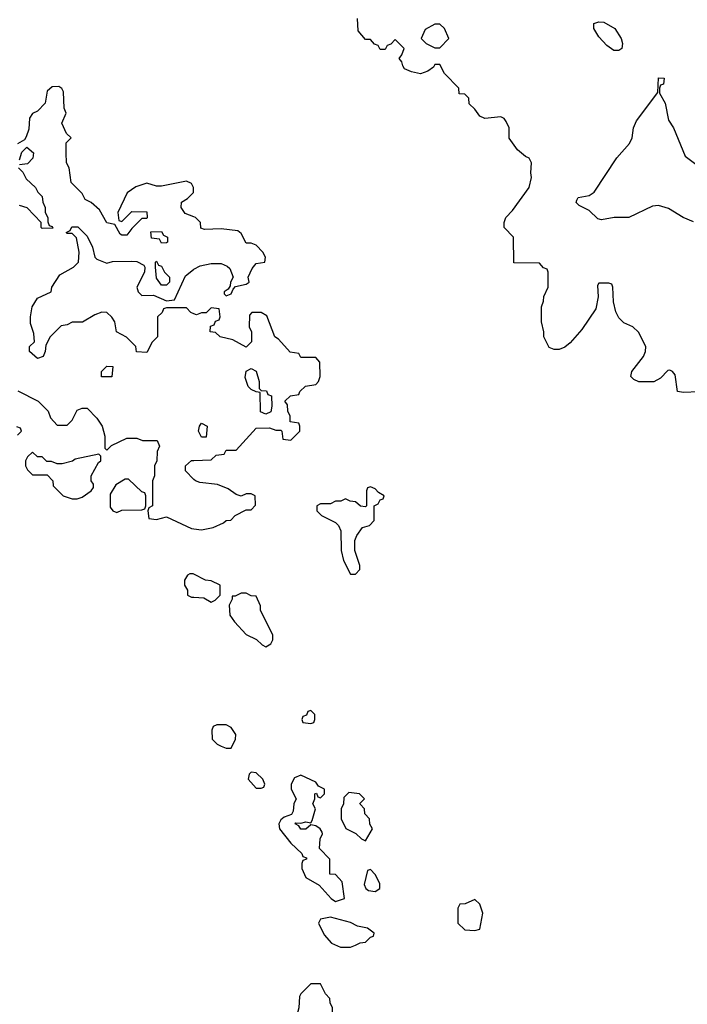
# Model space of a CAD drawing. Header units: inches. Extents: x 2710684 to 2828758, y 857022 to 965663.
# Tile 48 of 256: x 2739299 to 2741985, y 885624 to 889586. Entities that reach past the tile are written whole.
import ezdxf

# ---------------------------------------------------------------- set-up
doc = ezdxf.new("R2010")
doc.units = ezdxf.units.IN
doc.header["$MEASUREMENT"] = 0
doc.layers.add('C7838', color=7, linetype='Continuous')
doc.layers.add('C7848', color=7, linetype='Continuous')

msp = doc.modelspace()

# ---------------------------------------------------------------- linework, layer by layer
at = {"layer": 'C7838', "color": 4, "elevation": 16}
for points in [[(2740000, 888792.2), (2739965.2, 888805.2), (2739948.7, 888830), (2739950, 888852), (2739973.6, 888866.4), (2739998, 888890), (2739998, 888910), (2739990, 888926), (2739970, 888935.3), (2739870, 888915.3), (2739850, 888915.3), (2739810, 888928), (2739766.4, 888913.6), (2739731.6, 888888.4), (2739694, 888810), (2739698, 888778), (2739710, 888774), (2739750, 888814), (2739810, 888812), (2739812, 888790), (2739810, 888786), (2739790, 888786), (2739750, 888746), (2739730, 888718), (2739710, 888718), (2739703.1, 888723.1), (2739682, 888762), (2739650, 888768), (2739620.4, 888820.4), (2739586, 888850), (2739562, 888862), (2739550, 888886), (2739506, 888930), (2739498, 888990), (2739488, 889010), (2739486, 889050), (2739486, 889090), (2739506, 889110), (2739487.3, 889127.3), (2739468.7, 889168.7), (2739486, 889210), (2739478, 889230), (2739475.3, 889295.3), (2739468.4, 889308.4), (2739456.4, 889316.4), (2739430, 889315.3), (2739410, 889298), (2739402, 889250), (2739370, 889218), (2739350, 889208), (2739338, 889190), (2739335.3, 889144.7), (2739325.4, 889114.6), (2739318, 889102), (2739290, 889086)], [(2739298, 889022), (2739307.3, 889052.7), (2739327.3, 889072.7), (2739354, 889050), (2739352, 889028), (2739330, 889006), (2739298, 889002)], [(2739294, 888990), (2739312, 888972), (2739325.4, 888945.4), (2739362, 888910), (2739371.6, 888891.6), (2739390, 888874), (2739391.6, 888851.6), (2739402, 888830), (2739402, 888810), (2739412, 888790), (2739412.7, 888772.7), (2739418, 888758), (2739430, 888754), (2739432.7, 888747.3), (2739390, 888746), (2739386, 888750), (2739386, 888770), (2739328.9, 888828.9), (2739298, 888838)], [(2740000, 888402.1), (2739987.3, 888407.3), (2739970, 888426), (2739890, 888426), (2739878, 888422), (2739872.7, 888407.3), (2739854, 888390), (2739854, 888310), (2739831.6, 888288.4), (2739810, 888246), (2739768.9, 888248.9), (2739766, 888270), (2739728.4, 888308.4), (2739688, 888330), (2739682, 888370), (2739670, 888388), (2739650, 888408), (2739630, 888408.7), (2739602, 888398), (2739551.1, 888368.9), (2739510, 888368), (2739490, 888358), (2739466.4, 888353.6), (2739422, 888310), (2739403.6, 888276.4), (2739402, 888250), (2739394, 888230), (2739370, 888222), (2739338, 888250), (2739338, 888270), (2739358, 888290), (2739356.4, 888323.6), (2739343.1, 888363.1), (2739342, 888390), (2739349, 888430), (2739370, 888464.7), (2739426, 888490), (2739428.7, 888510), (2739460.7, 888559.3), (2739515.3, 888590), (2739535.3, 888610), (2739538, 888650), (2739527.3, 888707.3), (2739510, 888726), (2739490, 888726), (2739486, 888730), (2739502, 888738), (2739508.4, 888751.6), (2739532.7, 888752.7), (2739570, 888714), (2739592, 888670), (2739602, 888630), (2739610, 888622), (2739650, 888606), (2739672.7, 888612.7), (2739750, 888614), (2739770, 888612), (2739798, 888598), (2739802, 888590), (2739801, 888570), (2739770.8, 888510), (2739776, 888490), (2739790, 888476), (2739836.9, 888476.9), (2739890, 888454), (2739922, 888458), (2739965.6, 888554.4), (2739999, 888581), (2740000, 888581.5)], [(2739291.6, 888091.6), (2739374, 888050), (2739414, 888010), (2739423.6, 887983.6), (2739450, 887954), (2739490, 887954), (2739510, 887974), (2739530, 888014), (2739550, 888022), (2739570, 888022), (2739610, 887982), (2739631.3, 887950), (2739641, 887910), (2739642, 887862), (2739650, 887854), (2739668.4, 887871.6), (2739730, 887902), (2739770, 887902), (2739792.7, 887892.7), (2739852.7, 887892.7), (2739862, 887870), (2739851.6, 887848.4), (2739851.3, 887810), (2739842, 887790), (2739842, 887750), (2739834, 887730), (2739834, 887630), (2739818, 887622), (2739814, 887610), (2739818, 887578), (2739850, 887574), (2739890, 887584.7), (2739990, 887538), (2740000, 887536.7)], [(2739290, 887914), (2739306, 887930), (2739302, 887942), (2739287.3, 887947.3)], [(2740000, 887736), (2739966, 887770), (2739966, 887790), (2739990, 887812), (2740000, 887812.3)], [(2740000, 887354.5), (2739996.4, 887356.4), (2739983.6, 887356.4), (2739974, 887350), (2739962, 887330), (2739962, 887310), (2739974, 887290), (2739974, 887270), (2739990, 887262), (2740000, 887261.5)]]:
    msp.add_lwpolyline(points, dxfattribs=at)
for points in [[(2739870, 888686), (2739862, 888702), (2739830, 888706), (2739827.3, 888732.7), (2739870, 888734), (2739878, 888718), (2739894, 888710), (2739894, 888690), (2739890, 888688)], [(2739870, 888518), (2739850, 888546), (2739846, 888590), (2739846, 888610), (2739850, 888614), (2739858, 888598), (2739870, 888594), (2739882, 888570), (2739902, 888550), (2739902, 888530), (2739890, 888518)], [(2739670, 888148), (2739628.4, 888148.4), (2739628, 888170), (2739650, 888192), (2739674, 888190)], [(2739350, 887846), (2739330, 887826), (2739322, 887810), (2739322, 887790), (2739330, 887774), (2739350, 887754), (2739410, 887754), (2739432, 887730), (2739434, 887710), (2739474, 887670), (2739510, 887658), (2739530, 887658), (2739550, 887664.7), (2739586, 887690), (2739596.4, 887703.6), (2739596.4, 887716.4), (2739586, 887730), (2739586, 887750), (2739616.4, 887803.6), (2739626, 887810), (2739626, 887830), (2739618, 887838), (2739522.8, 887817.2), (2739511, 887809), (2739470, 887798), (2739450, 887798), (2739427.3, 887807.3), (2739408.4, 887808.4), (2739390, 887826), (2739370, 887826)], [(2739736.4, 887736.4), (2739723.6, 887736.4), (2739685.4, 887714.6), (2739663.6, 887676.4), (2739663.6, 887623.6), (2739674, 887610), (2739690, 887602), (2739710, 887612), (2739790, 887614), (2739802, 887618), (2739806, 887630), (2739806, 887670), (2739802, 887682), (2739790, 887686)]]:
    msp.add_lwpolyline(points, close=True, dxfattribs=at)
at = {"layer": 'C7848', "color": 4}
for points, elevation in [([(2742030, 888088), (2741970, 888086), (2741946, 888090), (2741936.4, 888156.4), (2741926, 888170), (2741915.3, 888175.3), (2741906.4, 888173.6), (2741876.9, 888143.1), (2741851.1, 888128.9), (2741790, 888128), (2741770, 888138), (2741758, 888150), (2741762, 888170), (2741809, 888230), (2741817.2, 888250), (2741819, 888270), (2741788.4, 888328.4), (2741766, 888350), (2741730, 888366), (2741710, 888386), (2741698, 888410), (2741688, 888450), (2741686, 888510), (2741682, 888522), (2741670, 888526), (2741630, 888526), (2741623.6, 888516.4), (2741627.3, 888470), (2741617.5, 888422.5), (2741560.5, 888339.5), (2741514.6, 888285.4), (2741492.5, 888267.5), (2741470, 888259), (2741450, 888258), (2741430, 888266), (2741408, 888310), (2741408, 888330), (2741398, 888370), (2741398, 888430), (2741407.3, 888452.7), (2741408.4, 888471.6), (2741426, 888510), (2741426, 888570), (2741422, 888582), (2741407.3, 888587.3), (2741390, 888606), (2741287.3, 888607.3), (2741286, 888710), (2741248, 888750), (2741248, 888770), (2741255.3, 888790), (2741282, 888818), (2741349, 888910), (2741359, 888950), (2741355.3, 888970), (2741358, 889010), (2741348.4, 889028.4), (2741334.6, 889034.6), (2741302, 889062), (2741269.1, 889109.1), (2741268, 889150), (2741256.4, 889176.4), (2741248.4, 889188.4), (2741234.6, 889194.6), (2741170, 889188.7), (2741150, 889198), (2741130, 889226), (2741107.3, 889247.3), (2741106, 889270), (2741090, 889286), (2741067.3, 889287.3), (2741066, 889310), (2741008.9, 889368.9), (2740990, 889406), (2740970, 889406), (2740964.7, 889395.3), (2740941, 889379), (2740911.6, 889368.4), (2740875.3, 889375.3), (2740847.3, 889387.3), (2740840.4, 889400.4), (2740836.4, 889416.4), (2740826, 889430), (2740836.4, 889443.6), (2740846, 889470), (2740810, 889506), (2740792.7, 889487.3), (2740778, 889482), (2740770, 889466), (2740750, 889466), (2740742, 889482), (2740727.3, 889487.3), (2740710, 889506), (2740690, 889506), (2740660.4, 889540.4), (2740658, 889590)], 12), ([(2742010, 888772.3), (2741968.7, 888790), (2741910, 888826), (2741870, 888838), (2741844.9, 888835.1), (2741750, 888789.5), (2741690.9, 888789.1), (2741640.2, 888780.2), (2741624.7, 888784.7), (2741590, 888818), (2741550, 888838), (2741538, 888850), (2741540.4, 888859.6), (2741546, 888870), (2741590, 888878), (2741610, 888892), (2741702, 889030), (2741752.5, 889087.5), (2741764, 889110), (2741769, 889150), (2741781.5, 889178.5), (2741867.3, 889292.7), (2741870, 889352), (2741892, 889350), (2741890, 889326), (2741878, 889322), (2741874, 889310), (2741874, 889290), (2741896, 889250), (2741910, 889182), (2741930.4, 889150.4), (2741976.7, 889036.7), (2742090, 888952.4)], 8), ([(2740000, 888581.5), (2740025.2, 888594.8), (2740070, 888604.9), (2740110, 888604), (2740134, 888594), (2740144, 888584), (2740158, 888550), (2740146.8, 888530), (2740145.4, 888514.6), (2740138, 888502), (2740122, 888490), (2740122, 888482), (2740130, 888474), (2740150, 888482), (2740158, 888502), (2740168, 888512), (2740210, 888521), (2740222, 888530), (2740219, 888550), (2740235.1, 888584.9), (2740250, 888604.7), (2740286, 888610), (2740288, 888630), (2740278, 888650), (2740250, 888678), (2740230, 888686), (2740210, 888686), (2740190, 888726), (2740176.4, 888736.4), (2740110, 888744), (2740042, 888742), (2740027.3, 888747.3), (2740026, 888770), (2740006, 888790), (2740000, 888792.2)], 16), ([(2740000, 887812.3), (2740070, 887814), (2740090, 887834), (2740122, 887838), (2740130, 887854), (2740170, 887854), (2740250, 887942), (2740303.6, 887943.6), (2740330, 887934), (2740350, 887934), (2740354, 887930), (2740358, 887898), (2740390, 887894), (2740426, 887930), (2740426, 887950), (2740422, 887962), (2740388, 887968), (2740388, 887990), (2740378, 888010), (2740376.4, 888036.4), (2740366, 888050), (2740388.4, 888071.6), (2740422, 888078), (2740426, 888090), (2740448.4, 888111.6), (2740490, 888118), (2740502, 888130), (2740508.7, 888150), (2740507.3, 888207.3), (2740490, 888226), (2740430, 888226), (2740422, 888242), (2740387.3, 888247.3), (2740340.4, 888300.4), (2740326, 888310), (2740294, 888394), (2740270, 888408), (2740232.7, 888407.3), (2740223.6, 888396.4), (2740222, 888350), (2740232, 888330), (2740232, 888290), (2740210, 888268), (2740157.2, 888297.2), (2740106, 888310), (2740087.3, 888327.3), (2740066, 888330), (2740067.3, 888352.7), (2740082, 888358), (2740087.3, 888372.7), (2740102, 888378), (2740106, 888390), (2740102, 888422), (2740070, 888426), (2740050, 888406), (2740030, 888406), (2740010, 888398), (2740000, 888402.1)], 16), ([(2740000, 887536.7), (2740030, 887532.7), (2740078, 887542), (2740119, 887561), (2740130, 887571), (2740148.4, 887571.6), (2740166, 887590), (2740210, 887614), (2740230, 887614), (2740247.3, 887632.7), (2740246, 887670), (2740230, 887678), (2740210, 887678), (2740190, 887668), (2740170, 887675.3), (2740138, 887698), (2740095.1, 887715.1), (2740023.2, 887723.2), (2740006, 887730), (2740000, 887736)], 16), ([(2740000, 887261.5), (2740039.6, 887259.6), (2740070, 887242), (2740086, 887250), (2740106, 887270), (2740106, 887310), (2740070, 887328), (2740046, 887330), (2740000, 887354.5)], 16)]:
    msp.add_lwpolyline(points, dxfattribs=dict(at, elevation=elevation))
for points, elevation in [([(2740990, 889568), (2740970, 889568), (2740930, 889546), (2740914, 889510), (2740934, 889490), (2740970, 889472), (2740990, 889472), (2741026, 889510), (2741008, 889550)], 12), ([(2741690, 889462), (2741661.2, 889481.2), (2741630, 889517.2), (2741609, 889550), (2741608.7, 889570), (2741630, 889577.3), (2741650, 889576.3), (2741694, 889550), (2741718.8, 889510), (2741724.7, 889490), (2741722, 889470), (2741710, 889462)], 8), ([(2740290, 887998), (2740268.4, 888008.4), (2740266, 888086), (2740250, 888088), (2740230, 888098), (2740218, 888110), (2740206, 888146), (2740210, 888172), (2740230, 888182), (2740250, 888172), (2740262, 888130), (2740262, 888102), (2740270, 888094), (2740292.7, 888092.7), (2740298, 888078), (2740312.7, 888072.7), (2740314, 888030), (2740310, 888008)], 16), ([(2740030, 887906), (2740018, 887930), (2740022, 887950), (2740030, 887962), (2740054, 887950), (2740050, 887906)], 16), ([(2740710, 887706), (2740698, 887702), (2740694, 887690), (2740694, 887630), (2740690, 887626), (2740670, 887628), (2740650, 887646), (2740628.4, 887648.4), (2740610, 887658), (2740591.6, 887648.4), (2740570, 887648), (2740550, 887638), (2740510, 887638), (2740494, 887630), (2740494, 887610), (2740514, 887590), (2740570, 887562), (2740582, 887550), (2740591.6, 887528.4), (2740592, 887450), (2740602, 887410), (2740630, 887354), (2740650, 887354), (2740667.3, 887372.7), (2740668, 887390), (2740648, 887450), (2740648, 887490), (2740655.3, 887510), (2740678, 887542), (2740706, 887550), (2740726, 887570), (2740726, 887630), (2740742, 887638), (2740750, 887654), (2740762, 887658), (2740766, 887670), (2740743.1, 887683.1), (2740730, 887698)], 16), ([(2740210, 887278), (2740190, 887278), (2740166, 887266), (2740154, 887266), (2740154, 887254), (2740142, 887230), (2740144.7, 887190), (2740162.8, 887162.8), (2740210, 887112), (2740251.6, 887091.6), (2740274, 887070), (2740290, 887062), (2740310, 887074), (2740318, 887090), (2740318, 887110), (2740268.4, 887208.4), (2740267.3, 887227.3), (2740250, 887266), (2740230, 887268)], 16), ([(2740470, 886806), (2740458, 886802), (2740452.7, 886787.3), (2740438, 886782), (2740434, 886770), (2740438, 886758), (2740470, 886754), (2740482, 886758), (2740486, 886770), (2740486, 886790)], 16), ([(2740130, 886748.7), (2740092, 886748), (2740078, 886742), (2740072.7, 886727.3), (2740074, 886690), (2740094, 886670), (2740110, 886662), (2740130, 886654), (2740150, 886654), (2740168, 886690), (2740168.7, 886710), (2740150, 886738)], 16), ([(2740230, 886558), (2740222, 886550), (2740218, 886530), (2740250, 886494), (2740270, 886494), (2740282, 886498), (2740286, 886510), (2740278, 886530), (2740250, 886555.3)], 16), ([(2740430, 886546), (2740405.4, 886534.6), (2740392, 886510), (2740392, 886490), (2740412, 886450), (2740402, 886430), (2740399.6, 886400.4), (2740392.7, 886387.3), (2740363.6, 886376.4), (2740350, 886366), (2740342, 886350), (2740344.7, 886330), (2740390, 886272), (2740434, 886230), (2740438, 886218), (2740452.7, 886212.7), (2740452.7, 886207.3), (2740438, 886202), (2740434, 886190), (2740434, 886170), (2740450, 886134), (2740503.6, 886103.6), (2740552, 886050), (2740570, 886038), (2740590, 886044.7), (2740606, 886050), (2740596.4, 886116.4), (2740570, 886146), (2740547.3, 886147.3), (2740547.3, 886207.3), (2740506, 886250), (2740508, 886290), (2740518, 886310), (2740516.4, 886316.4), (2740508, 886330), (2740490, 886342), (2740470, 886346), (2740450, 886328), (2740430, 886328), (2740422, 886342), (2740408, 886350), (2740410, 886354), (2740430, 886352), (2740450, 886358), (2740470, 886354), (2740476.4, 886363.6), (2740488.7, 886410), (2740478, 886430), (2740486, 886450), (2740486, 886470), (2740492.7, 886472.7), (2740498, 886458), (2740510, 886454), (2740526, 886470), (2740526, 886490), (2740502, 886502), (2740490, 886518)], 16), ([(2740623.6, 886476.4), (2740603.6, 886456.4), (2740602, 886430), (2740592, 886410), (2740592, 886370), (2740611.6, 886331.6), (2740651.6, 886311.6), (2740674, 886290), (2740690, 886282), (2740718, 886330), (2740708.4, 886348.4), (2740706, 886370), (2740688, 886390), (2740686, 886410), (2740668.4, 886428.4), (2740668, 886432), (2740686, 886450), (2740666, 886470)], 16), ([(2740710, 886166), (2740698, 886162), (2740685.4, 886105.4), (2740692, 886090), (2740702, 886082), (2740730, 886078), (2740748, 886090), (2740748, 886110), (2740730, 886146)], 16), ([(2741130, 886046), (2741091.6, 886028.4), (2741070, 886026), (2741062, 886010), (2741062, 885950), (2741090, 885924), (2741130, 885920.7), (2741150, 885926), (2741162, 885990), (2741150, 886026)], 16), ([(2740550, 885974), (2740510, 885966), (2740502, 885950), (2740523.6, 885903.6), (2740554, 885870), (2740590, 885854), (2740630, 885854), (2740650, 885862), (2740668.4, 885871.6), (2740690, 885874), (2740710, 885894), (2740722, 885898), (2740726, 885910), (2740698, 885930), (2740658, 885938), (2740630, 885952.3), (2740570, 885969)], 16), ([(2740510, 885706), (2740470, 885706), (2740430, 885666), (2740425.4, 885654.6), (2740422, 885610), (2740412, 885570), (2740412, 885530), (2740425.4, 885505.4), (2740470, 885484.7), (2740510, 885494), (2740550, 885534), (2740558, 885550), (2740558, 885610), (2740548, 885630), (2740547.3, 885647.3), (2740530, 885666)], 16)]:
    msp.add_lwpolyline(points, close=True, dxfattribs=dict(at, elevation=elevation))

doc.saveas('drawing.dxf')
